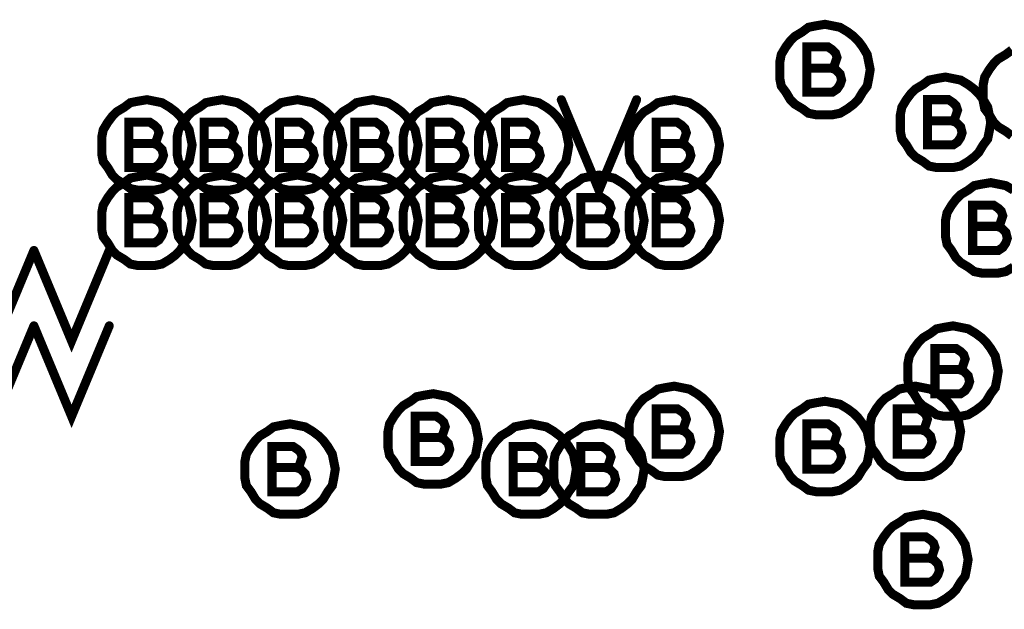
# Model space of a CAD drawing. Extents: x 28 to 61, y 24.9 to 46.
# Tile 22 of 96: x 36.071 to 36.724, y 31.752 to 32.143. Entities that reach past the tile are written whole.
import ezdxf

# ---------------------------------------------------------------- set-up
doc = ezdxf.new("R2010")
doc.units = 0
doc.layers.add('1', color=2, linetype='CONTINUOUS')

msp = doc.modelspace()

# ---------------------------------------------------------------- linework, layer by layer
at = {"layer": '1', "const_width": 0.006}
for points in [[(36.635, 32.11), (36.634, 32.115), (36.633, 32.12), (36.63, 32.125), (36.627, 32.129), (36.624, 32.132), (36.62, 32.135), (36.615, 32.138), (36.61, 32.139), (36.605, 32.14), (36.599, 32.139), (36.594, 32.138), (36.59, 32.135), (36.585, 32.132), (36.582, 32.129), (36.579, 32.125), (36.576, 32.12), (36.575, 32.115), (36.575, 32.11), (36.575, 32.104), (36.576, 32.099), (36.579, 32.095), (36.582, 32.09), (36.585, 32.087), (36.59, 32.084), (36.594, 32.081), (36.599, 32.08), (36.605, 32.08), (36.61, 32.08), (36.615, 32.081), (36.62, 32.084), (36.624, 32.087), (36.627, 32.09), (36.63, 32.095), (36.633, 32.099), (36.634, 32.104), (36.635, 32.11)], [(36.609, 32.111), (36.611, 32.112), (36.612, 32.115), (36.613, 32.118), (36.612, 32.121), (36.61, 32.123), (36.607, 32.125), (36.593, 32.125), (36.593, 32.095), (36.61, 32.095), (36.613, 32.097), (36.615, 32.1), (36.616, 32.103), (36.615, 32.107), (36.612, 32.11), (36.609, 32.111), (36.593, 32.111)], [(36.729, 32.123), (36.725, 32.12), (36.72, 32.117), (36.717, 32.114), (36.714, 32.11), (36.711, 32.105), (36.71, 32.1), (36.71, 32.095), (36.71, 32.089), (36.711, 32.084), (36.714, 32.08), (36.717, 32.075), (36.72, 32.072), (36.725, 32.069), (36.729, 32.066)], [(36.715, 32.075), (36.714, 32.08), (36.713, 32.085), (36.71, 32.09), (36.707, 32.094), (36.704, 32.097), (36.7, 32.1), (36.695, 32.103), (36.69, 32.104), (36.685, 32.105), (36.679, 32.104), (36.674, 32.103), (36.67, 32.1), (36.665, 32.097), (36.662, 32.094), (36.659, 32.09), (36.656, 32.085), (36.655, 32.08), (36.655, 32.075), (36.655, 32.069), (36.656, 32.064), (36.659, 32.06), (36.662, 32.055), (36.665, 32.052), (36.67, 32.049), (36.674, 32.046), (36.679, 32.045), (36.685, 32.045), (36.69, 32.045), (36.695, 32.046), (36.7, 32.049), (36.704, 32.052), (36.707, 32.055), (36.71, 32.06), (36.713, 32.064), (36.714, 32.069), (36.715, 32.075)], [(36.185, 32.06), (36.184, 32.065), (36.183, 32.07), (36.18, 32.075), (36.177, 32.079), (36.174, 32.082), (36.17, 32.085), (36.165, 32.088), (36.16, 32.089), (36.155, 32.09), (36.149, 32.089), (36.144, 32.088), (36.14, 32.085), (36.135, 32.082), (36.132, 32.079), (36.129, 32.075), (36.126, 32.07), (36.125, 32.065), (36.125, 32.06), (36.125, 32.054), (36.126, 32.049), (36.129, 32.045), (36.132, 32.04), (36.135, 32.037), (36.14, 32.034), (36.144, 32.031), (36.149, 32.03), (36.155, 32.03), (36.16, 32.03), (36.165, 32.031), (36.17, 32.034), (36.174, 32.037), (36.177, 32.04), (36.18, 32.045), (36.183, 32.049), (36.184, 32.054), (36.185, 32.06)], [(36.235, 32.06), (36.234, 32.065), (36.233, 32.07), (36.23, 32.075), (36.227, 32.079), (36.224, 32.082), (36.22, 32.085), (36.215, 32.088), (36.21, 32.089), (36.205, 32.09), (36.199, 32.089), (36.194, 32.088), (36.19, 32.085), (36.185, 32.082), (36.182, 32.079), (36.179, 32.075), (36.176, 32.07), (36.175, 32.065), (36.175, 32.06), (36.175, 32.054), (36.176, 32.049), (36.179, 32.045), (36.182, 32.04), (36.185, 32.037), (36.19, 32.034), (36.194, 32.031), (36.199, 32.03), (36.205, 32.03), (36.21, 32.03), (36.215, 32.031), (36.22, 32.034), (36.224, 32.037), (36.227, 32.04), (36.23, 32.045), (36.233, 32.049), (36.234, 32.054), (36.235, 32.06)], [(36.285, 32.06), (36.284, 32.065), (36.283, 32.07), (36.28, 32.075), (36.277, 32.079), (36.274, 32.082), (36.27, 32.085), (36.265, 32.088), (36.26, 32.089), (36.255, 32.09), (36.249, 32.089), (36.244, 32.088), (36.24, 32.085), (36.235, 32.082), (36.232, 32.079), (36.229, 32.075), (36.226, 32.07), (36.225, 32.065), (36.225, 32.06), (36.225, 32.054), (36.226, 32.049), (36.229, 32.045), (36.232, 32.04), (36.235, 32.037), (36.24, 32.034), (36.244, 32.031), (36.249, 32.03), (36.255, 32.03), (36.26, 32.03), (36.265, 32.031), (36.27, 32.034), (36.274, 32.037), (36.277, 32.04), (36.28, 32.045), (36.283, 32.049), (36.284, 32.054), (36.285, 32.06)], [(36.335, 32.06), (36.334, 32.065), (36.333, 32.07), (36.33, 32.075), (36.327, 32.079), (36.324, 32.082), (36.32, 32.085), (36.315, 32.088), (36.31, 32.089), (36.305, 32.09), (36.299, 32.089), (36.294, 32.088), (36.29, 32.085), (36.285, 32.082), (36.282, 32.079), (36.279, 32.075), (36.276, 32.07), (36.275, 32.065), (36.275, 32.06), (36.275, 32.054), (36.276, 32.049), (36.279, 32.045), (36.282, 32.04), (36.285, 32.037), (36.29, 32.034), (36.294, 32.031), (36.299, 32.03), (36.305, 32.03), (36.31, 32.03), (36.315, 32.031), (36.32, 32.034), (36.324, 32.037), (36.327, 32.04), (36.33, 32.045), (36.333, 32.049), (36.334, 32.054), (36.335, 32.06)], [(36.385, 32.06), (36.384, 32.065), (36.383, 32.07), (36.38, 32.075), (36.377, 32.079), (36.374, 32.082), (36.37, 32.085), (36.365, 32.088), (36.36, 32.089), (36.355, 32.09), (36.349, 32.089), (36.344, 32.088), (36.34, 32.085), (36.335, 32.082), (36.332, 32.079), (36.329, 32.075), (36.326, 32.07), (36.325, 32.065), (36.325, 32.06), (36.325, 32.054), (36.326, 32.049), (36.329, 32.045), (36.332, 32.04), (36.335, 32.037), (36.34, 32.034), (36.344, 32.031), (36.349, 32.03), (36.355, 32.03), (36.36, 32.03), (36.365, 32.031), (36.37, 32.034), (36.374, 32.037), (36.377, 32.04), (36.38, 32.045), (36.383, 32.049), (36.384, 32.054), (36.385, 32.06)], [(36.435, 32.06), (36.434, 32.065), (36.433, 32.07), (36.43, 32.075), (36.427, 32.079), (36.424, 32.082), (36.42, 32.085), (36.415, 32.088), (36.41, 32.089), (36.405, 32.09), (36.399, 32.089), (36.394, 32.088), (36.39, 32.085), (36.385, 32.082), (36.382, 32.079), (36.379, 32.075), (36.376, 32.07), (36.375, 32.065), (36.375, 32.06), (36.375, 32.054), (36.376, 32.049), (36.379, 32.045), (36.382, 32.04), (36.385, 32.037), (36.39, 32.034), (36.394, 32.031), (36.399, 32.03), (36.405, 32.03), (36.41, 32.03), (36.415, 32.031), (36.42, 32.034), (36.424, 32.037), (36.427, 32.04), (36.43, 32.045), (36.433, 32.049), (36.434, 32.054), (36.435, 32.06)], [(36.43, 32.09), (36.455, 32.03), (36.48, 32.09)], [(36.535, 32.06), (36.534, 32.065), (36.533, 32.07), (36.53, 32.075), (36.527, 32.079), (36.524, 32.082), (36.52, 32.085), (36.515, 32.088), (36.51, 32.089), (36.505, 32.09), (36.499, 32.089), (36.494, 32.088), (36.49, 32.085), (36.485, 32.082), (36.482, 32.079), (36.479, 32.075), (36.476, 32.07), (36.475, 32.065), (36.475, 32.06), (36.475, 32.054), (36.476, 32.049), (36.479, 32.045), (36.482, 32.04), (36.485, 32.037), (36.49, 32.034), (36.494, 32.031), (36.499, 32.03), (36.505, 32.03), (36.51, 32.03), (36.515, 32.031), (36.52, 32.034), (36.524, 32.037), (36.527, 32.04), (36.53, 32.045), (36.533, 32.049), (36.534, 32.054), (36.535, 32.06)], [(36.689, 32.076), (36.691, 32.077), (36.692, 32.08), (36.693, 32.083), (36.692, 32.086), (36.69, 32.088), (36.687, 32.09), (36.673, 32.09), (36.673, 32.06), (36.69, 32.06), (36.693, 32.062), (36.695, 32.065), (36.696, 32.068), (36.695, 32.072), (36.692, 32.075), (36.689, 32.076), (36.673, 32.076)], [(36.159, 32.061), (36.161, 32.062), (36.162, 32.065), (36.163, 32.068), (36.162, 32.071), (36.16, 32.073), (36.157, 32.075), (36.143, 32.075), (36.143, 32.045), (36.16, 32.045), (36.163, 32.047), (36.165, 32.05), (36.166, 32.053), (36.165, 32.057), (36.162, 32.06), (36.159, 32.061), (36.143, 32.061)], [(36.209, 32.061), (36.211, 32.062), (36.212, 32.065), (36.213, 32.068), (36.212, 32.071), (36.21, 32.073), (36.207, 32.075), (36.193, 32.075), (36.193, 32.045), (36.21, 32.045), (36.213, 32.047), (36.215, 32.05), (36.216, 32.053), (36.215, 32.057), (36.212, 32.06), (36.209, 32.061), (36.193, 32.061)], [(36.259, 32.061), (36.261, 32.062), (36.262, 32.065), (36.263, 32.068), (36.262, 32.071), (36.26, 32.073), (36.257, 32.075), (36.243, 32.075), (36.243, 32.045), (36.26, 32.045), (36.263, 32.047), (36.265, 32.05), (36.266, 32.053), (36.265, 32.057), (36.262, 32.06), (36.259, 32.061), (36.243, 32.061)], [(36.309, 32.061), (36.311, 32.062), (36.312, 32.065), (36.313, 32.068), (36.312, 32.071), (36.31, 32.073), (36.307, 32.075), (36.293, 32.075), (36.293, 32.045), (36.31, 32.045), (36.313, 32.047), (36.315, 32.05), (36.316, 32.053), (36.315, 32.057), (36.312, 32.06), (36.309, 32.061), (36.293, 32.061)], [(36.359, 32.061), (36.361, 32.062), (36.362, 32.065), (36.363, 32.068), (36.362, 32.071), (36.36, 32.073), (36.357, 32.075), (36.343, 32.075), (36.343, 32.045), (36.36, 32.045), (36.363, 32.047), (36.365, 32.05), (36.366, 32.053), (36.365, 32.057), (36.362, 32.06), (36.359, 32.061), (36.343, 32.061)], [(36.409, 32.061), (36.411, 32.062), (36.412, 32.065), (36.413, 32.068), (36.412, 32.071), (36.41, 32.073), (36.407, 32.075), (36.393, 32.075), (36.393, 32.045), (36.41, 32.045), (36.413, 32.047), (36.415, 32.05), (36.416, 32.053), (36.415, 32.057), (36.412, 32.06), (36.409, 32.061), (36.393, 32.061)], [(36.509, 32.061), (36.511, 32.062), (36.512, 32.065), (36.513, 32.068), (36.512, 32.071), (36.51, 32.073), (36.507, 32.075), (36.493, 32.075), (36.493, 32.045), (36.51, 32.045), (36.513, 32.047), (36.515, 32.05), (36.516, 32.053), (36.515, 32.057), (36.512, 32.06), (36.509, 32.061), (36.493, 32.061)], [(36.185, 32.01), (36.184, 32.015), (36.183, 32.02), (36.18, 32.025), (36.177, 32.029), (36.174, 32.032), (36.17, 32.035), (36.165, 32.038), (36.16, 32.039), (36.155, 32.04), (36.149, 32.039), (36.144, 32.038), (36.14, 32.035), (36.135, 32.032), (36.132, 32.029), (36.129, 32.025), (36.126, 32.02), (36.125, 32.015), (36.125, 32.01), (36.125, 32.004), (36.126, 31.999), (36.129, 31.995), (36.132, 31.99), (36.135, 31.987), (36.14, 31.984), (36.144, 31.981), (36.149, 31.98), (36.155, 31.98), (36.16, 31.98), (36.165, 31.981), (36.17, 31.984), (36.174, 31.987), (36.177, 31.99), (36.18, 31.995), (36.183, 31.999), (36.184, 32.004), (36.185, 32.01)], [(36.235, 32.01), (36.234, 32.015), (36.233, 32.02), (36.23, 32.025), (36.227, 32.029), (36.224, 32.032), (36.22, 32.035), (36.215, 32.038), (36.21, 32.039), (36.205, 32.04), (36.199, 32.039), (36.194, 32.038), (36.19, 32.035), (36.185, 32.032), (36.182, 32.029), (36.179, 32.025), (36.176, 32.02), (36.175, 32.015), (36.175, 32.01), (36.175, 32.004), (36.176, 31.999), (36.179, 31.995), (36.182, 31.99), (36.185, 31.987), (36.19, 31.984), (36.194, 31.981), (36.199, 31.98), (36.205, 31.98), (36.21, 31.98), (36.215, 31.981), (36.22, 31.984), (36.224, 31.987), (36.227, 31.99), (36.23, 31.995), (36.233, 31.999), (36.234, 32.004), (36.235, 32.01)], [(36.285, 32.01), (36.284, 32.015), (36.283, 32.02), (36.28, 32.025), (36.277, 32.029), (36.274, 32.032), (36.27, 32.035), (36.265, 32.038), (36.26, 32.039), (36.255, 32.04), (36.249, 32.039), (36.244, 32.038), (36.24, 32.035), (36.235, 32.032), (36.232, 32.029), (36.229, 32.025), (36.226, 32.02), (36.225, 32.015), (36.225, 32.01), (36.225, 32.004), (36.226, 31.999), (36.229, 31.995), (36.232, 31.99), (36.235, 31.987), (36.24, 31.984), (36.244, 31.981), (36.249, 31.98), (36.255, 31.98), (36.26, 31.98), (36.265, 31.981), (36.27, 31.984), (36.274, 31.987), (36.277, 31.99), (36.28, 31.995), (36.283, 31.999), (36.284, 32.004), (36.285, 32.01)], [(36.335, 32.01), (36.334, 32.015), (36.333, 32.02), (36.33, 32.025), (36.327, 32.029), (36.324, 32.032), (36.32, 32.035), (36.315, 32.038), (36.31, 32.039), (36.305, 32.04), (36.299, 32.039), (36.294, 32.038), (36.29, 32.035), (36.285, 32.032), (36.282, 32.029), (36.279, 32.025), (36.276, 32.02), (36.275, 32.015), (36.275, 32.01), (36.275, 32.004), (36.276, 31.999), (36.279, 31.995), (36.282, 31.99), (36.285, 31.987), (36.29, 31.984), (36.294, 31.981), (36.299, 31.98), (36.305, 31.98), (36.31, 31.98), (36.315, 31.981), (36.32, 31.984), (36.324, 31.987), (36.327, 31.99), (36.33, 31.995), (36.333, 31.999), (36.334, 32.004), (36.335, 32.01)], [(36.385, 32.01), (36.384, 32.015), (36.383, 32.02), (36.38, 32.025), (36.377, 32.029), (36.374, 32.032), (36.37, 32.035), (36.365, 32.038), (36.36, 32.039), (36.355, 32.04), (36.349, 32.039), (36.344, 32.038), (36.34, 32.035), (36.335, 32.032), (36.332, 32.029), (36.329, 32.025), (36.326, 32.02), (36.325, 32.015), (36.325, 32.01), (36.325, 32.004), (36.326, 31.999), (36.329, 31.995), (36.332, 31.99), (36.335, 31.987), (36.34, 31.984), (36.344, 31.981), (36.349, 31.98), (36.355, 31.98), (36.36, 31.98), (36.365, 31.981), (36.37, 31.984), (36.374, 31.987), (36.377, 31.99), (36.38, 31.995), (36.383, 31.999), (36.384, 32.004), (36.385, 32.01)], [(36.435, 32.01), (36.434, 32.015), (36.433, 32.02), (36.43, 32.025), (36.427, 32.029), (36.424, 32.032), (36.42, 32.035), (36.415, 32.038), (36.41, 32.039), (36.405, 32.04), (36.399, 32.039), (36.394, 32.038), (36.39, 32.035), (36.385, 32.032), (36.382, 32.029), (36.379, 32.025), (36.376, 32.02), (36.375, 32.015), (36.375, 32.01), (36.375, 32.004), (36.376, 31.999), (36.379, 31.995), (36.382, 31.99), (36.385, 31.987), (36.39, 31.984), (36.394, 31.981), (36.399, 31.98), (36.405, 31.98), (36.41, 31.98), (36.415, 31.981), (36.42, 31.984), (36.424, 31.987), (36.427, 31.99), (36.43, 31.995), (36.433, 31.999), (36.434, 32.004), (36.435, 32.01)], [(36.485, 32.01), (36.484, 32.015), (36.483, 32.02), (36.48, 32.025), (36.477, 32.029), (36.474, 32.032), (36.47, 32.035), (36.465, 32.038), (36.46, 32.039), (36.455, 32.04), (36.449, 32.039), (36.444, 32.038), (36.44, 32.035), (36.435, 32.032), (36.432, 32.029), (36.429, 32.025), (36.426, 32.02), (36.425, 32.015), (36.425, 32.01), (36.425, 32.004), (36.426, 31.999), (36.429, 31.995), (36.432, 31.99), (36.435, 31.987), (36.44, 31.984), (36.444, 31.981), (36.449, 31.98), (36.455, 31.98), (36.46, 31.98), (36.465, 31.981), (36.47, 31.984), (36.474, 31.987), (36.477, 31.99), (36.48, 31.995), (36.483, 31.999), (36.484, 32.004), (36.485, 32.01)], [(36.535, 32.01), (36.534, 32.015), (36.533, 32.02), (36.53, 32.025), (36.527, 32.029), (36.524, 32.032), (36.52, 32.035), (36.515, 32.038), (36.51, 32.039), (36.505, 32.04), (36.499, 32.039), (36.494, 32.038), (36.49, 32.035), (36.485, 32.032), (36.482, 32.029), (36.479, 32.025), (36.476, 32.02), (36.475, 32.015), (36.475, 32.01), (36.475, 32.004), (36.476, 31.999), (36.479, 31.995), (36.482, 31.99), (36.485, 31.987), (36.49, 31.984), (36.494, 31.981), (36.499, 31.98), (36.505, 31.98), (36.51, 31.98), (36.515, 31.981), (36.52, 31.984), (36.524, 31.987), (36.527, 31.99), (36.53, 31.995), (36.533, 31.999), (36.534, 32.004), (36.535, 32.01)], [(36.73, 32.03), (36.725, 32.033), (36.72, 32.034), (36.715, 32.035), (36.709, 32.034), (36.704, 32.033), (36.7, 32.03), (36.695, 32.027), (36.692, 32.024), (36.689, 32.02), (36.686, 32.015), (36.685, 32.01), (36.685, 32.005), (36.685, 31.999), (36.686, 31.994), (36.689, 31.99), (36.692, 31.985), (36.695, 31.982), (36.7, 31.979), (36.704, 31.976), (36.709, 31.975), (36.715, 31.975), (36.72, 31.975), (36.725, 31.976), (36.73, 31.979)], [(36.159, 32.011), (36.161, 32.012), (36.162, 32.015), (36.163, 32.018), (36.162, 32.021), (36.16, 32.023), (36.157, 32.025), (36.143, 32.025), (36.143, 31.995), (36.16, 31.995), (36.163, 31.997), (36.165, 32), (36.166, 32.003), (36.165, 32.007), (36.162, 32.01), (36.159, 32.011), (36.143, 32.011)], [(36.209, 32.011), (36.211, 32.012), (36.212, 32.015), (36.213, 32.018), (36.212, 32.021), (36.21, 32.023), (36.207, 32.025), (36.193, 32.025), (36.193, 31.995), (36.21, 31.995), (36.213, 31.997), (36.215, 32), (36.216, 32.003), (36.215, 32.007), (36.212, 32.01), (36.209, 32.011), (36.193, 32.011)], [(36.259, 32.011), (36.261, 32.012), (36.262, 32.015), (36.263, 32.018), (36.262, 32.021), (36.26, 32.023), (36.257, 32.025), (36.243, 32.025), (36.243, 31.995), (36.26, 31.995), (36.263, 31.997), (36.265, 32), (36.266, 32.003), (36.265, 32.007), (36.262, 32.01), (36.259, 32.011), (36.243, 32.011)], [(36.309, 32.011), (36.311, 32.012), (36.312, 32.015), (36.313, 32.018), (36.312, 32.021), (36.31, 32.023), (36.307, 32.025), (36.293, 32.025), (36.293, 31.995), (36.31, 31.995), (36.313, 31.997), (36.315, 32), (36.316, 32.003), (36.315, 32.007), (36.312, 32.01), (36.309, 32.011), (36.293, 32.011)], [(36.359, 32.011), (36.361, 32.012), (36.362, 32.015), (36.363, 32.018), (36.362, 32.021), (36.36, 32.023), (36.357, 32.025), (36.343, 32.025), (36.343, 31.995), (36.36, 31.995), (36.363, 31.997), (36.365, 32), (36.366, 32.003), (36.365, 32.007), (36.362, 32.01), (36.359, 32.011), (36.343, 32.011)], [(36.409, 32.011), (36.411, 32.012), (36.412, 32.015), (36.413, 32.018), (36.412, 32.021), (36.41, 32.023), (36.407, 32.025), (36.393, 32.025), (36.393, 31.995), (36.41, 31.995), (36.413, 31.997), (36.415, 32), (36.416, 32.003), (36.415, 32.007), (36.412, 32.01), (36.409, 32.011), (36.393, 32.011)], [(36.459, 32.011), (36.461, 32.012), (36.462, 32.015), (36.463, 32.018), (36.462, 32.021), (36.46, 32.023), (36.457, 32.025), (36.443, 32.025), (36.443, 31.995), (36.46, 31.995), (36.463, 31.997), (36.465, 32), (36.466, 32.003), (36.465, 32.007), (36.462, 32.01), (36.459, 32.011), (36.443, 32.011)], [(36.509, 32.011), (36.511, 32.012), (36.512, 32.015), (36.513, 32.018), (36.512, 32.021), (36.51, 32.023), (36.507, 32.025), (36.493, 32.025), (36.493, 31.995), (36.51, 31.995), (36.513, 31.997), (36.515, 32), (36.516, 32.003), (36.515, 32.007), (36.512, 32.01), (36.509, 32.011), (36.493, 32.011)], [(36.719, 32.006), (36.721, 32.007), (36.722, 32.01), (36.723, 32.013), (36.722, 32.016), (36.72, 32.018), (36.717, 32.02), (36.703, 32.02), (36.703, 31.99), (36.72, 31.99), (36.723, 31.992), (36.725, 31.995), (36.726, 31.998), (36.725, 32.002), (36.722, 32.005), (36.719, 32.006), (36.703, 32.006)], [(36.03, 31.99), (36.055, 31.93), (36.08, 31.99)], [(36.08, 31.99), (36.105, 31.93), (36.13, 31.99)], [(36.03, 31.94), (36.055, 31.88), (36.08, 31.94)], [(36.08, 31.94), (36.105, 31.88), (36.13, 31.94)], [(36.72, 31.91), (36.719, 31.915), (36.718, 31.92), (36.715, 31.925), (36.712, 31.929), (36.709, 31.932), (36.705, 31.935), (36.7, 31.938), (36.695, 31.939), (36.69, 31.94), (36.684, 31.939), (36.679, 31.938), (36.675, 31.935), (36.67, 31.932), (36.667, 31.929), (36.664, 31.925), (36.661, 31.92), (36.66, 31.915), (36.66, 31.91), (36.66, 31.904), (36.661, 31.899), (36.664, 31.895), (36.667, 31.89), (36.67, 31.887), (36.675, 31.884), (36.679, 31.881), (36.684, 31.88), (36.69, 31.88), (36.695, 31.88), (36.7, 31.881), (36.705, 31.884), (36.709, 31.887), (36.712, 31.89), (36.715, 31.895), (36.718, 31.899), (36.719, 31.904), (36.72, 31.91)], [(36.694, 31.911), (36.696, 31.912), (36.697, 31.915), (36.698, 31.918), (36.697, 31.921), (36.695, 31.923), (36.692, 31.925), (36.678, 31.925), (36.678, 31.895), (36.695, 31.895), (36.698, 31.897), (36.7, 31.9), (36.701, 31.903), (36.7, 31.907), (36.697, 31.91), (36.694, 31.911), (36.678, 31.911)], [(36.535, 31.87), (36.534, 31.875), (36.533, 31.88), (36.53, 31.885), (36.527, 31.889), (36.524, 31.892), (36.52, 31.895), (36.515, 31.898), (36.51, 31.899), (36.505, 31.9), (36.499, 31.899), (36.494, 31.898), (36.49, 31.895), (36.485, 31.892), (36.482, 31.889), (36.479, 31.885), (36.476, 31.88), (36.475, 31.875), (36.475, 31.87), (36.475, 31.864), (36.476, 31.859), (36.479, 31.855), (36.482, 31.85), (36.485, 31.847), (36.49, 31.844), (36.494, 31.841), (36.499, 31.84), (36.505, 31.84), (36.51, 31.84), (36.515, 31.841), (36.52, 31.844), (36.524, 31.847), (36.527, 31.85), (36.53, 31.855), (36.533, 31.859), (36.534, 31.864), (36.535, 31.87)], [(36.695, 31.87), (36.694, 31.875), (36.693, 31.88), (36.69, 31.885), (36.687, 31.889), (36.684, 31.892), (36.68, 31.895), (36.675, 31.898), (36.67, 31.899), (36.665, 31.9), (36.659, 31.899), (36.654, 31.898), (36.65, 31.895), (36.645, 31.892), (36.642, 31.889), (36.639, 31.885), (36.636, 31.88), (36.635, 31.875), (36.635, 31.87), (36.635, 31.864), (36.636, 31.859), (36.639, 31.855), (36.642, 31.85), (36.645, 31.847), (36.65, 31.844), (36.654, 31.841), (36.659, 31.84), (36.665, 31.84), (36.67, 31.84), (36.675, 31.841), (36.68, 31.844), (36.684, 31.847), (36.687, 31.85), (36.69, 31.855), (36.693, 31.859), (36.694, 31.864), (36.695, 31.87)], [(36.375, 31.865), (36.374, 31.87), (36.373, 31.875), (36.37, 31.88), (36.367, 31.884), (36.364, 31.887), (36.36, 31.89), (36.355, 31.893), (36.35, 31.894), (36.345, 31.895), (36.339, 31.894), (36.334, 31.893), (36.33, 31.89), (36.325, 31.887), (36.322, 31.884), (36.319, 31.88), (36.316, 31.875), (36.315, 31.87), (36.315, 31.865), (36.315, 31.859), (36.316, 31.854), (36.319, 31.85), (36.322, 31.845), (36.325, 31.842), (36.33, 31.839), (36.334, 31.836), (36.339, 31.835), (36.345, 31.835), (36.35, 31.835), (36.355, 31.836), (36.36, 31.839), (36.364, 31.842), (36.367, 31.845), (36.37, 31.85), (36.373, 31.854), (36.374, 31.859), (36.375, 31.865)], [(36.509, 31.871), (36.511, 31.872), (36.512, 31.875), (36.513, 31.878), (36.512, 31.881), (36.51, 31.883), (36.507, 31.885), (36.493, 31.885), (36.493, 31.855), (36.51, 31.855), (36.513, 31.857), (36.515, 31.86), (36.516, 31.863), (36.515, 31.867), (36.512, 31.87), (36.509, 31.871), (36.493, 31.871)], [(36.635, 31.86), (36.634, 31.865), (36.633, 31.87), (36.63, 31.875), (36.627, 31.879), (36.624, 31.882), (36.62, 31.885), (36.615, 31.888), (36.61, 31.889), (36.605, 31.89), (36.599, 31.889), (36.594, 31.888), (36.59, 31.885), (36.585, 31.882), (36.582, 31.879), (36.579, 31.875), (36.576, 31.87), (36.575, 31.865), (36.575, 31.86), (36.575, 31.854), (36.576, 31.849), (36.579, 31.845), (36.582, 31.84), (36.585, 31.837), (36.59, 31.834), (36.594, 31.831), (36.599, 31.83), (36.605, 31.83), (36.61, 31.83), (36.615, 31.831), (36.62, 31.834), (36.624, 31.837), (36.627, 31.84), (36.63, 31.845), (36.633, 31.849), (36.634, 31.854), (36.635, 31.86)], [(36.669, 31.871), (36.671, 31.872), (36.672, 31.875), (36.673, 31.878), (36.672, 31.881), (36.67, 31.883), (36.667, 31.885), (36.653, 31.885), (36.653, 31.855), (36.67, 31.855), (36.673, 31.857), (36.675, 31.86), (36.676, 31.863), (36.675, 31.867), (36.672, 31.87), (36.669, 31.871), (36.653, 31.871)], [(36.349, 31.866), (36.351, 31.867), (36.352, 31.87), (36.353, 31.873), (36.352, 31.876), (36.35, 31.878), (36.347, 31.88), (36.333, 31.88), (36.333, 31.85), (36.35, 31.85), (36.353, 31.852), (36.355, 31.855), (36.356, 31.858), (36.355, 31.862), (36.352, 31.865), (36.349, 31.866), (36.333, 31.866)], [(36.28, 31.845), (36.279, 31.85), (36.278, 31.855), (36.275, 31.86), (36.272, 31.864), (36.269, 31.867), (36.265, 31.87), (36.26, 31.873), (36.255, 31.874), (36.25, 31.875), (36.244, 31.874), (36.239, 31.873), (36.235, 31.87), (36.23, 31.867), (36.227, 31.864), (36.224, 31.86), (36.221, 31.855), (36.22, 31.85), (36.22, 31.845), (36.22, 31.839), (36.221, 31.834), (36.224, 31.83), (36.227, 31.825), (36.23, 31.822), (36.235, 31.819), (36.239, 31.816), (36.244, 31.815), (36.25, 31.815), (36.255, 31.815), (36.26, 31.816), (36.265, 31.819), (36.269, 31.822), (36.272, 31.825), (36.275, 31.83), (36.278, 31.834), (36.279, 31.839), (36.28, 31.845)], [(36.44, 31.845), (36.439, 31.85), (36.438, 31.855), (36.435, 31.86), (36.432, 31.864), (36.429, 31.867), (36.425, 31.87), (36.42, 31.873), (36.415, 31.874), (36.41, 31.875), (36.404, 31.874), (36.399, 31.873), (36.395, 31.87), (36.39, 31.867), (36.387, 31.864), (36.384, 31.86), (36.381, 31.855), (36.38, 31.85), (36.38, 31.845), (36.38, 31.839), (36.381, 31.834), (36.384, 31.83), (36.387, 31.825), (36.39, 31.822), (36.395, 31.819), (36.399, 31.816), (36.404, 31.815), (36.41, 31.815), (36.415, 31.815), (36.42, 31.816), (36.425, 31.819), (36.429, 31.822), (36.432, 31.825), (36.435, 31.83), (36.438, 31.834), (36.439, 31.839), (36.44, 31.845)], [(36.485, 31.845), (36.484, 31.85), (36.483, 31.855), (36.48, 31.86), (36.477, 31.864), (36.474, 31.867), (36.47, 31.87), (36.465, 31.873), (36.46, 31.874), (36.455, 31.875), (36.449, 31.874), (36.444, 31.873), (36.44, 31.87), (36.435, 31.867), (36.432, 31.864), (36.429, 31.86), (36.426, 31.855), (36.425, 31.85), (36.425, 31.845), (36.425, 31.839), (36.426, 31.834), (36.429, 31.83), (36.432, 31.825), (36.435, 31.822), (36.44, 31.819), (36.444, 31.816), (36.449, 31.815), (36.455, 31.815), (36.46, 31.815), (36.465, 31.816), (36.47, 31.819), (36.474, 31.822), (36.477, 31.825), (36.48, 31.83), (36.483, 31.834), (36.484, 31.839), (36.485, 31.845)], [(36.609, 31.861), (36.611, 31.862), (36.612, 31.865), (36.613, 31.868), (36.612, 31.871), (36.61, 31.873), (36.607, 31.875), (36.593, 31.875), (36.593, 31.845), (36.61, 31.845), (36.613, 31.847), (36.615, 31.85), (36.616, 31.853), (36.615, 31.857), (36.612, 31.86), (36.609, 31.861), (36.593, 31.861)], [(36.254, 31.846), (36.256, 31.847), (36.257, 31.85), (36.258, 31.853), (36.257, 31.856), (36.255, 31.858), (36.252, 31.86), (36.238, 31.86), (36.238, 31.83), (36.255, 31.83), (36.258, 31.832), (36.26, 31.835), (36.261, 31.838), (36.26, 31.842), (36.257, 31.845), (36.254, 31.846), (36.238, 31.846)], [(36.414, 31.846), (36.416, 31.847), (36.417, 31.85), (36.418, 31.853), (36.417, 31.856), (36.415, 31.858), (36.412, 31.86), (36.398, 31.86), (36.398, 31.83), (36.415, 31.83), (36.418, 31.832), (36.42, 31.835), (36.421, 31.838), (36.42, 31.842), (36.417, 31.845), (36.414, 31.846), (36.398, 31.846)], [(36.459, 31.846), (36.461, 31.847), (36.462, 31.85), (36.463, 31.853), (36.462, 31.856), (36.46, 31.858), (36.457, 31.86), (36.443, 31.86), (36.443, 31.83), (36.46, 31.83), (36.463, 31.832), (36.465, 31.835), (36.466, 31.838), (36.465, 31.842), (36.462, 31.845), (36.459, 31.846), (36.443, 31.846)], [(36.7, 31.785), (36.699, 31.79), (36.698, 31.795), (36.695, 31.8), (36.692, 31.804), (36.689, 31.807), (36.685, 31.81), (36.68, 31.813), (36.675, 31.814), (36.67, 31.815), (36.664, 31.814), (36.659, 31.813), (36.655, 31.81), (36.65, 31.807), (36.647, 31.804), (36.644, 31.8), (36.641, 31.795), (36.64, 31.79), (36.64, 31.785), (36.64, 31.779), (36.641, 31.774), (36.644, 31.77), (36.647, 31.765), (36.65, 31.762), (36.655, 31.759), (36.659, 31.756), (36.664, 31.755), (36.67, 31.755), (36.675, 31.755), (36.68, 31.756), (36.685, 31.759), (36.689, 31.762), (36.692, 31.765), (36.695, 31.77), (36.698, 31.774), (36.699, 31.779), (36.7, 31.785)], [(36.674, 31.786), (36.676, 31.787), (36.677, 31.79), (36.678, 31.793), (36.677, 31.796), (36.675, 31.798), (36.672, 31.8), (36.658, 31.8), (36.658, 31.77), (36.675, 31.77), (36.678, 31.772), (36.68, 31.775), (36.681, 31.778), (36.68, 31.782), (36.677, 31.785), (36.674, 31.786), (36.658, 31.786)]]:
    msp.add_lwpolyline(points, dxfattribs=at)
at = {"layer": '1', "const_width": 0.003}
for points in [[(36.5945, 32.111, 1), (36.5915, 32.111, 1)], [(36.6105, 32.111, 1), (36.6075, 32.111, 1)], [(36.6365, 32.11, 1), (36.6335, 32.11, 1)], [(36.6365, 32.11, 1), (36.6335, 32.11, 1)], [(36.4315, 32.09, 1), (36.4285, 32.09, 1)], [(36.4815, 32.09, 1), (36.4785, 32.09, 1)], [(36.6745, 32.076, 1), (36.6715, 32.076, 1)], [(36.6905, 32.076, 1), (36.6875, 32.076, 1)], [(36.7165, 32.075, 1), (36.7135, 32.075, 1)], [(36.7165, 32.075, 1), (36.7135, 32.075, 1)], [(36.1445, 32.061, 1), (36.1415, 32.061, 1)], [(36.1605, 32.061, 1), (36.1575, 32.061, 1)], [(36.1865, 32.06, 1), (36.1835, 32.06, 1)], [(36.1865, 32.06, 1), (36.1835, 32.06, 1)], [(36.1945, 32.061, 1), (36.1915, 32.061, 1)], [(36.2105, 32.061, 1), (36.2075, 32.061, 1)], [(36.2365, 32.06, 1), (36.2335, 32.06, 1)], [(36.2365, 32.06, 1), (36.2335, 32.06, 1)], [(36.2445, 32.061, 1), (36.2415, 32.061, 1)], [(36.2605, 32.061, 1), (36.2575, 32.061, 1)], [(36.2865, 32.06, 1), (36.2835, 32.06, 1)], [(36.2865, 32.06, 1), (36.2835, 32.06, 1)], [(36.2945, 32.061, 1), (36.2915, 32.061, 1)], [(36.3105, 32.061, 1), (36.3075, 32.061, 1)], [(36.3365, 32.06, 1), (36.3335, 32.06, 1)], [(36.3365, 32.06, 1), (36.3335, 32.06, 1)], [(36.3445, 32.061, 1), (36.3415, 32.061, 1)], [(36.3605, 32.061, 1), (36.3575, 32.061, 1)], [(36.3865, 32.06, 1), (36.3835, 32.06, 1)], [(36.3865, 32.06, 1), (36.3835, 32.06, 1)], [(36.3945, 32.061, 1), (36.3915, 32.061, 1)], [(36.4105, 32.061, 1), (36.4075, 32.061, 1)], [(36.4365, 32.06, 1), (36.4335, 32.06, 1)], [(36.4365, 32.06, 1), (36.4335, 32.06, 1)], [(36.4945, 32.061, 1), (36.4915, 32.061, 1)], [(36.5105, 32.061, 1), (36.5075, 32.061, 1)], [(36.5365, 32.06, 1), (36.5335, 32.06, 1)], [(36.5365, 32.06, 1), (36.5335, 32.06, 1)], [(36.1445, 32.011, 1), (36.1415, 32.011, 1)], [(36.1605, 32.011, 1), (36.1575, 32.011, 1)], [(36.1865, 32.01, 1), (36.1835, 32.01, 1)], [(36.1865, 32.01, 1), (36.1835, 32.01, 1)], [(36.1945, 32.011, 1), (36.1915, 32.011, 1)], [(36.2105, 32.011, 1), (36.2075, 32.011, 1)], [(36.2365, 32.01, 1), (36.2335, 32.01, 1)], [(36.2365, 32.01, 1), (36.2335, 32.01, 1)], [(36.2445, 32.011, 1), (36.2415, 32.011, 1)], [(36.2605, 32.011, 1), (36.2575, 32.011, 1)], [(36.2865, 32.01, 1), (36.2835, 32.01, 1)], [(36.2865, 32.01, 1), (36.2835, 32.01, 1)], [(36.2945, 32.011, 1), (36.2915, 32.011, 1)], [(36.3105, 32.011, 1), (36.3075, 32.011, 1)], [(36.3365, 32.01, 1), (36.3335, 32.01, 1)], [(36.3365, 32.01, 1), (36.3335, 32.01, 1)], [(36.3445, 32.011, 1), (36.3415, 32.011, 1)], [(36.3605, 32.011, 1), (36.3575, 32.011, 1)], [(36.3865, 32.01, 1), (36.3835, 32.01, 1)], [(36.3865, 32.01, 1), (36.3835, 32.01, 1)], [(36.3945, 32.011, 1), (36.3915, 32.011, 1)], [(36.4105, 32.011, 1), (36.4075, 32.011, 1)], [(36.4365, 32.01, 1), (36.4335, 32.01, 1)], [(36.4365, 32.01, 1), (36.4335, 32.01, 1)], [(36.4445, 32.011, 1), (36.4415, 32.011, 1)], [(36.4605, 32.011, 1), (36.4575, 32.011, 1)], [(36.4865, 32.01, 1), (36.4835, 32.01, 1)], [(36.4865, 32.01, 1), (36.4835, 32.01, 1)], [(36.4945, 32.011, 1), (36.4915, 32.011, 1)], [(36.5105, 32.011, 1), (36.5075, 32.011, 1)], [(36.5365, 32.01, 1), (36.5335, 32.01, 1)], [(36.5365, 32.01, 1), (36.5335, 32.01, 1)], [(36.7045, 32.006, 1), (36.7015, 32.006, 1)], [(36.7205, 32.006, 1), (36.7175, 32.006, 1)], [(36.0815, 31.99, 1), (36.0785, 31.99, 1)], [(36.0815, 31.99, 1), (36.0785, 31.99, 1)], [(36.1315, 31.99, 1), (36.1285, 31.99, 1)], [(36.0815, 31.94, 1), (36.0785, 31.94, 1)], [(36.0815, 31.94, 1), (36.0785, 31.94, 1)], [(36.1315, 31.94, 1), (36.1285, 31.94, 1)], [(36.6795, 31.911, 1), (36.6765, 31.911, 1)], [(36.6955, 31.911, 1), (36.6925, 31.911, 1)], [(36.7215, 31.91, 1), (36.7185, 31.91, 1)], [(36.7215, 31.91, 1), (36.7185, 31.91, 1)], [(36.3345, 31.866, 1), (36.3315, 31.866, 1)], [(36.3505, 31.866, 1), (36.3475, 31.866, 1)], [(36.4945, 31.871, 1), (36.4915, 31.871, 1)], [(36.5105, 31.871, 1), (36.5075, 31.871, 1)], [(36.5365, 31.87, 1), (36.5335, 31.87, 1)], [(36.5365, 31.87, 1), (36.5335, 31.87, 1)], [(36.6545, 31.871, 1), (36.6515, 31.871, 1)], [(36.6705, 31.871, 1), (36.6675, 31.871, 1)], [(36.6965, 31.87, 1), (36.6935, 31.87, 1)], [(36.6965, 31.87, 1), (36.6935, 31.87, 1)], [(36.3765, 31.865, 1), (36.3735, 31.865, 1)], [(36.3765, 31.865, 1), (36.3735, 31.865, 1)], [(36.5945, 31.861, 1), (36.5915, 31.861, 1)], [(36.6105, 31.861, 1), (36.6075, 31.861, 1)], [(36.6365, 31.86, 1), (36.6335, 31.86, 1)], [(36.6365, 31.86, 1), (36.6335, 31.86, 1)], [(36.2395, 31.846, 1), (36.2365, 31.846, 1)], [(36.2555, 31.846, 1), (36.2525, 31.846, 1)], [(36.3995, 31.846, 1), (36.3965, 31.846, 1)], [(36.4155, 31.846, 1), (36.4125, 31.846, 1)], [(36.4445, 31.846, 1), (36.4415, 31.846, 1)], [(36.4605, 31.846, 1), (36.4575, 31.846, 1)], [(36.2815, 31.845, 1), (36.2785, 31.845, 1)], [(36.2815, 31.845, 1), (36.2785, 31.845, 1)], [(36.4415, 31.845, 1), (36.4385, 31.845, 1)], [(36.4415, 31.845, 1), (36.4385, 31.845, 1)], [(36.4865, 31.845, 1), (36.4835, 31.845, 1)], [(36.4865, 31.845, 1), (36.4835, 31.845, 1)], [(36.6595, 31.786, 1), (36.6565, 31.786, 1)], [(36.6755, 31.786, 1), (36.6725, 31.786, 1)], [(36.7015, 31.785, 1), (36.6985, 31.785, 1)], [(36.7015, 31.785, 1), (36.6985, 31.785, 1)]]:
    msp.add_lwpolyline(points, format="xyb", close=True, dxfattribs=at)

doc.saveas('drawing.dxf')
